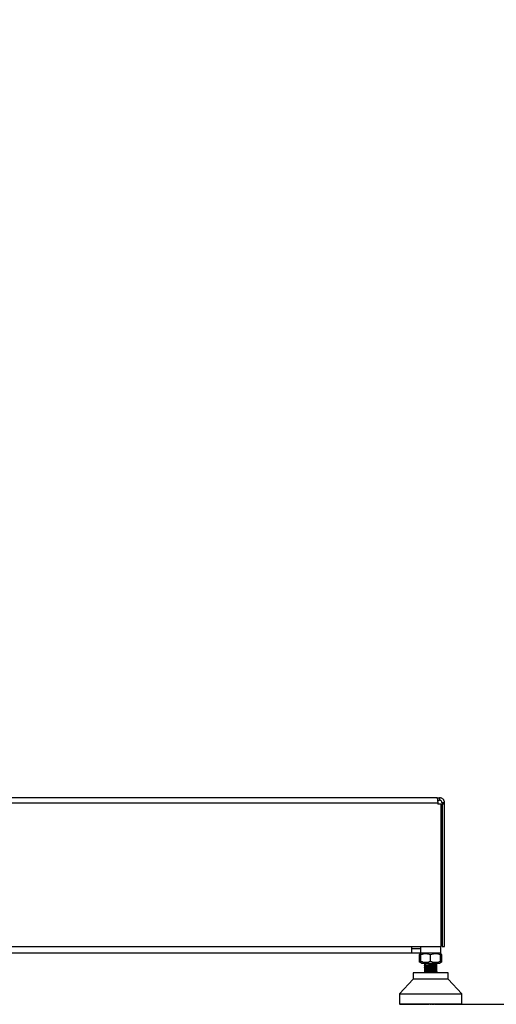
# Model space of a CAD drawing. Header units: millimetres. Extents: x 1903 to 18395, y 655 to 15963.
# Tile 2 of 54: x 3361 to 4130, y 1122 to 2710. Entities that reach past the tile are written whole.
import ezdxf

# ---------------------------------------------------------------- set-up
doc = ezdxf.new("R2010")
doc.units = ezdxf.units.MM
doc.layers.add('COMPONENT_GEOMETRY', color=7, linetype='Continuous')
doc.styles.add('SLDTEXTSTYLE1', font='TXT', dxfattribs={"width": 0.75})
doc.dimstyles.new('SLDDIMSTYLE0', dxfattribs={"dimtxt": 100, "dimasz": 6.604, "dimexe": 0, "dimexo": 0.0625, "dimgap": 25, "dimtad": 0, "dimtih": 1, "dimtoh": 1, "dimdec": 0, "dimlfac": 0.5, "dimrnd": 1e-09, "dimzin": 12, "dimdsep": 46, "dimtxsty": 'SLDTEXTSTYLE1', "dimsah": 1, "dimcen": 0.09, "dimadec": 0, "dimazin": 3, "dimtfac": 1, "dimtdec": 0, "dimtofl": 0, "dimtmove": 0, "dimatfit": 3, "dimfxl": 1, "dimfrac": 2, "dimtolj": 1, "dimtzin": 12, "dimarcsym": 0})

# ---------------------------------------------------------------- blocks, each defined once
blk = doc.blocks.new('_D_1')
at = {"layer": 'COMPONENT_GEOMETRY', "color": 7, "ltscale": 2}
for p, q in [((10064.6, 5970.3), (10224.2, 5970.3)), ((10217.9, 5970.3), (10217.9, 3625.5)), ((10217.9, 1122), (10217.9, 3466.8)), ((4073.7, 1122), (10224.2, 1122))]:
    blk.add_line(p, q, dxfattribs=at)
for points in [[(10217.9, 5970.3), (10216.8, 5963.7), (10218.9, 5963.7)], [(10217.9, 1122), (10218.9, 1128.6), (10216.8, 1128.6)]]:
    blk.add_solid(points, dxfattribs=at)
at = {"layer": 'COMPONENT_GEOMETRY', "color": 7, "ltscale": 2, "insert": (10070.1, 3595.7), "char_height": 100, "attachment_point": 1, "style": 'SLDTEXTSTYLE1'}
blk.add_mtext('2424', dxfattribs=at)

msp = doc.modelspace()

# ---------------------------------------------------------------- linework, layer by layer
at = {"color": 7, "linetype": 'Continuous', "lineweight": 25, "ltscale": 2}
for p, q in [((2241.2, 1447.27), (4035.54, 1447.27)), ((4034.37, 1455.27), (2242.37, 1455.27)), ((4034.37, 1455.27), (4038.37, 1455.27)), ((4035.22, 1451.27), (4038.37, 1451.27)), ((4035.54, 1447.27), (4035.54, 1444.87)), ((4038.37, 1455.27), (4038.37, 1451.27)), ((4046.37, 1447.27), (4042.37, 1447.27)), ((4042.37, 1444.87), (4042.37, 1447.27)), ((4046.37, 1444.87), (4046.37, 1447.27)), ((4040.74, 1444.87), (4035.54, 1444.87)), ((4040.74, 1444.87), (4040.74, 1215.27)), ((4042.37, 1444.87), (4042.37, 1215.27)), ((4046.37, 1444.87), (4042.37, 1444.87)), ((4046.37, 1215.27), (4046.37, 1444.87)), ((2236, 1215.27), (4040.74, 1215.27)), ((3993.87, 1204.27), (3993.87, 1215.27)), ((4005.37, 1211.27), (3993.87, 1211.27)), ((4007.41, 1215.27), (4007.41, 1204.27)), ((4040.41, 1204.27), (4040.41, 1215.27)), ((4042.37, 1215.27), (4046.37, 1215.27)), ((3993.87, 1204.27), (2282.87, 1204.27)), ((4005.37, 1204.27), (3993.87, 1204.27)), ((4007.41, 1204.44), (4005.37, 1204.27)), ((4008.02, 1203.45), (4005.57, 1201.53)), ((4005.58, 1201.54), (4005.58, 1191.13)), ((4040.41, 1204.27), (4007.41, 1204.27)), ((4009.07, 1204.27), (4008.02, 1203.45)), ((4008.04, 1191.13), (4008.04, 1201.54)), ((4023.91, 1191.13), (4023.91, 1201.54)), ((4039.8, 1203.45), (4038.75, 1204.27)), ((4039.79, 1191.13), (4039.79, 1201.54)), ((4042.25, 1201.53), (4039.8, 1203.45)), ((4042.24, 1191.13), (4042.24, 1201.54)), ((4005.57, 1191.14), (4008.04, 1189.21)), ((4008.04, 1189.21), (4009.07, 1188.4)), ((4009.07, 1188.4), (4023.91, 1188.4)), ((4013.78, 1178.45), (4013.9, 1178.41)), ((4013.78, 1175.84), (4013.89, 1175.81)), ((4013.8, 1179.07), (4013.97, 1179.03)), ((4013.91, 1188.4), (4013.91, 1187.13)), ((4013.91, 1187.13), (4013.91, 1187)), ((4014.53, 1187.13), (4013.91, 1187.13)), ((4013.91, 1186.98), (4013.91, 1186.83)), ((4013.91, 1186.83), (4013.91, 1184.38)), ((4013.91, 1186.33), (4013.91, 1186.18)), ((4013.91, 1184.38), (4013.91, 1184.33)), ((4013.91, 1184.23), (4013.91, 1181.77)), ((4013.91, 1181.78), (4013.91, 1181.73)), ((4013.91, 1181.63), (4013.91, 1179.18)), ((4013.91, 1179.17), (4013.91, 1179.12)), ((4013.91, 1179.02), (4013.91, 1176.59)), ((4013.91, 1176.57), (4013.91, 1176.52)), ((4013.91, 1176.41), (4013.91, 1173.97)), ((4033.91, 1187.13), (4016.45, 1187.13)), ((4023.91, 1188.4), (4038.75, 1188.4)), ((4033.91, 1187.13), (4033.91, 1188.4)), ((4033.91, 1185.68), (4033.91, 1187.13)), ((4033.91, 1183.08), (4033.91, 1185.51)), ((4033.91, 1182.93), (4033.91, 1182.98)), ((4033.91, 1180.48), (4033.91, 1182.92)), ((4033.91, 1180.32), (4033.91, 1180.37)), ((4033.91, 1177.87), (4033.91, 1180.32)), ((4033.91, 1177.72), (4033.91, 1177.77)), ((4033.91, 1175.27), (4033.91, 1177.72)), ((4033.95, 1185.63), (4034.04, 1185.6)), ((4038.75, 1188.4), (4039.79, 1189.21)), ((4039.79, 1189.21), (4042.25, 1191.14)), ((3995.56, 1162.3), (3973.49, 1138.68)), ((3995.56, 1172.52), (3995.56, 1162.3)), ((4052.26, 1172.52), (3995.56, 1172.52)), ((4052.26, 1162.3), (3995.56, 1162.3)), ((4013.91, 1173.97), (4013.91, 1173.92)), ((4013.91, 1173.81), (4013.91, 1172.52)), ((4033.97, 1172.56), (4033.86, 1172.52)), ((4033.91, 1175.12), (4033.91, 1175.17)), ((4033.91, 1172.66), (4033.91, 1175.12)), ((4033.95, 1172.62), (4034.04, 1172.58)), ((4052.26, 1162.3), (4052.26, 1172.52)), ((4074.33, 1138.68), (4052.26, 1162.3)), ((3973.49, 1138.68), (3973.49, 1122.61)), ((3973.49, 1138.68), (4074.33, 1138.68)), ((4074.33, 1122.61), (4074.33, 1138.68)), ((3973.49, 1122.61), (4074.33, 1122.61)), ((3974.17, 1122.61), (3974.17, 1122.3)), ((3974.17, 1122.3), (3974.49, 1121.98)), ((3974.26, 1122.3), (3974.26, 1122.61)), ((3974.61, 1121.98), (3974.26, 1122.3)), ((3974.26, 1122.3), (3974.5, 1122.3)), ((3974.49, 1121.98), (3974.61, 1121.98)), ((3974.5, 1122.61), (3974.5, 1122.3)), ((3974.5, 1122.3), (3974.79, 1121.98)), ((3974.61, 1121.98), (3974.79, 1121.98)), ((3974.78, 1122.3), (3974.78, 1122.61)), ((3974.78, 1122.3), (3975.25, 1122.3)), ((3975.15, 1121.98), (3974.78, 1122.3)), ((3974.79, 1121.98), (3975.15, 1121.98)), ((3975.15, 1121.98), (3975.5, 1121.98)), ((3975.25, 1122.61), (3975.25, 1122.3)), ((3975.25, 1122.3), (3975.5, 1121.98)), ((3975.5, 1121.98), (3976.11, 1121.98)), ((3975.72, 1122.3), (3975.72, 1122.61)), ((3975.72, 1122.3), (3976.42, 1122.3)), ((3976.11, 1121.98), (3975.72, 1122.3)), ((3976.11, 1121.98), (3976.63, 1121.98)), ((3976.42, 1122.61), (3976.42, 1122.3)), ((3976.42, 1122.3), (3976.63, 1121.98)), ((3976.63, 1121.98), (3977.48, 1121.98)), ((3977.07, 1122.3), (3977.07, 1122.61)), ((3977.07, 1122.3), (3977.99, 1122.3)), ((3977.48, 1121.98), (3977.07, 1122.3)), ((3977.48, 1121.98), (3978.17, 1121.98)), ((3977.99, 1122.61), (3977.99, 1122.3)), ((3977.99, 1122.3), (3978.17, 1121.98)), ((3978.17, 1121.98), (3979.24, 1121.98)), ((3978.82, 1122.3), (3978.82, 1122.61)), ((3978.82, 1122.3), (3979.95, 1122.3)), ((3979.24, 1121.98), (3978.82, 1122.3)), ((3979.24, 1121.98), (3980.09, 1121.98)), ((3979.95, 1122.61), (3979.95, 1122.3)), ((3979.95, 1122.3), (3980.09, 1121.98)), ((3980.09, 1121.98), (3981.39, 1121.98)), ((3980.95, 1122.3), (3980.95, 1122.61)), ((3981.39, 1121.98), (3980.95, 1122.3)), ((3980.95, 1122.3), (3982.29, 1122.3)), ((3981.39, 1121.98), (3982.39, 1121.98)), ((3982.29, 1122.61), (3982.29, 1122.3)), ((3982.29, 1122.3), (3982.39, 1121.98)), ((3982.39, 1121.98), (3983.9, 1121.98)), ((3983.45, 1122.3), (3983.45, 1122.61)), ((3983.9, 1121.98), (3983.45, 1122.3)), ((3983.45, 1122.3), (3984.98, 1122.3)), ((3983.9, 1121.98), (3985.04, 1121.98)), ((3984.98, 1122.61), (3984.98, 1122.3)), ((3984.98, 1122.3), (3985.04, 1121.98)), ((3985.04, 1121.98), (3986.74, 1121.98)), ((3986.3, 1122.3), (3986.3, 1122.61)), ((3986.3, 1122.3), (3988.01, 1122.3)), ((3986.74, 1121.98), (3986.3, 1122.3)), ((3986.74, 1121.98), (3988.03, 1121.98)), ((3988.01, 1122.61), (3988.01, 1122.3)), ((3988.01, 1122.3), (3988.03, 1121.98)), ((3988.03, 1121.98), (3989.91, 1121.98)), ((3989.46, 1122.3), (3989.46, 1122.61)), ((3989.46, 1122.3), (3991.34, 1122.3)), ((3989.91, 1121.98), (3989.46, 1122.3)), ((3989.91, 1121.98), (3991.32, 1121.98)), ((3991.34, 1122.3), (3991.32, 1121.98)), ((3991.32, 1121.98), (3993.37, 1121.98)), ((3991.34, 1122.61), (3991.34, 1122.3)), ((3992.92, 1122.3), (3992.92, 1122.61)), ((3992.92, 1122.3), (3994.95, 1122.3)), ((3993.37, 1121.98), (3992.92, 1122.3)), ((3993.37, 1121.98), (3994.89, 1121.98)), ((3994.95, 1122.3), (3994.89, 1121.98)), ((3994.89, 1121.98), (3997.08, 1121.98)), ((3994.95, 1122.61), (3994.95, 1122.3)), ((3996.65, 1122.3), (3996.65, 1122.61)), ((3996.65, 1122.3), (3998.8, 1122.3)), ((3997.08, 1121.98), (3996.65, 1122.3)), ((3997.08, 1121.98), (3998.7, 1121.98)), ((3998.8, 1122.3), (3998.7, 1121.98)), ((3998.7, 1121.98), (4001.03, 1121.98)), ((3998.8, 1122.61), (3998.8, 1122.3)), ((4000.6, 1122.3), (4000.6, 1122.61)), ((4000.6, 1122.3), (4002.88, 1122.3)), ((4001.03, 1121.98), (4000.6, 1122.3)), ((4001.03, 1121.98), (4002.73, 1121.98)), ((4002.88, 1122.3), (4002.73, 1121.98)), ((4002.73, 1121.98), (4005.17, 1121.98)), ((4002.88, 1122.61), (4002.88, 1122.3)), ((4004.76, 1122.3), (4004.76, 1122.61)), ((4004.76, 1122.3), (4007.13, 1122.3)), ((4005.17, 1121.98), (4004.76, 1122.3)), ((4005.17, 1121.98), (4006.94, 1121.98)), ((4007.13, 1122.3), (4006.94, 1121.98)), ((4006.94, 1121.98), (4009.01, 1121.98)), ((4007.13, 1122.61), (4007.13, 1122.3)), ((4009.01, 1121.98), (4009.25, 1122.04)), ((4009.08, 1122.3), (4009.08, 1122.61)), ((4009.47, 1121.98), (4009.08, 1122.3)), ((4009.08, 1122.3), (4011.52, 1122.3)), ((4009.47, 1121.98), (4011.3, 1121.98)), ((4011.52, 1122.3), (4011.3, 1121.98)), ((4011.3, 1121.98), (4012.86, 1121.98)), ((4011.52, 1122.61), (4011.52, 1122.3)), ((4011.52, 1122.3), (4013.26, 1122.3)), ((4012.86, 1121.98), (4013.26, 1122.3)), ((4013.26, 1122.3), (4013.26, 1122.61)), ((4013.52, 1122.3), (4013.52, 1122.61)), ((4013.89, 1121.98), (4013.52, 1122.3)), ((4013.52, 1122.3), (4016.02, 1122.3)), ((4013.89, 1121.98), (4015.76, 1121.98)), ((4016.02, 1122.3), (4015.76, 1121.98)), ((4015.76, 1121.98), (4016.81, 1121.98)), ((4016.02, 1122.61), (4016.02, 1122.3)), ((4016.02, 1122.3), (4017.19, 1122.3)), ((4016.81, 1121.98), (4017.19, 1122.3)), ((4017.19, 1122.3), (4017.19, 1122.61)), ((4018.06, 1122.3), (4018.06, 1122.61)), ((4018.4, 1121.98), (4018.06, 1122.3)), ((4018.06, 1122.3), (4020.59, 1122.3)), ((4018.4, 1121.98), (4020.3, 1121.98)), ((4020.59, 1122.3), (4020.3, 1121.98)), ((4020.3, 1121.98), (4020.83, 1121.98)), ((4020.59, 1122.61), (4020.59, 1122.3)), ((4020.59, 1122.3), (4021.17, 1122.3)), ((4020.83, 1121.98), (4021.17, 1122.3)), ((4021.17, 1122.3), (4021.17, 1122.61)), ((4022.64, 1122.3), (4022.64, 1122.61)), ((4022.96, 1121.98), (4022.64, 1122.3)), ((4022.64, 1122.3), (4025.18, 1122.3)), ((4022.96, 1121.98), (4024.86, 1121.98)), ((4025.18, 1122.3), (4024.86, 1121.98)), ((4025.18, 1122.61), (4025.18, 1122.3)), ((4026.65, 1122.3), (4026.65, 1122.61)), ((4026.99, 1121.98), (4026.65, 1122.3)), ((4026.65, 1122.3), (4027.23, 1122.3)), ((4026.99, 1121.98), (4027.52, 1121.98)), ((4027.23, 1122.3), (4027.23, 1122.61)), ((4027.52, 1121.98), (4027.23, 1122.3)), ((4027.23, 1122.3), (4029.76, 1122.3)), ((4027.52, 1121.98), (4029.42, 1121.98)), ((4029.76, 1122.3), (4029.42, 1121.98)), ((4029.76, 1122.61), (4029.76, 1122.3)), ((4030.63, 1122.3), (4030.63, 1122.61)), ((4030.63, 1122.3), (4031.8, 1122.3)), ((4031.01, 1121.98), (4030.63, 1122.3)), ((4031.01, 1121.98), (4032.06, 1121.98)), ((4031.8, 1122.3), (4031.8, 1122.61)), ((4031.8, 1122.3), (4034.3, 1122.3)), ((4032.06, 1121.98), (4031.8, 1122.3)), ((4032.06, 1121.98), (4033.93, 1121.98)), ((4034.3, 1122.3), (4033.93, 1121.98)), ((4034.3, 1122.61), (4034.3, 1122.3)), ((4034.56, 1122.3), (4034.56, 1122.61)), ((4034.96, 1121.98), (4034.56, 1122.3)), ((4034.56, 1122.3), (4036.3, 1122.3)), ((4034.96, 1121.98), (4036.52, 1121.98)), ((4036.3, 1122.3), (4036.3, 1122.61)), ((4036.52, 1121.98), (4036.3, 1122.3)), ((4036.3, 1122.3), (4038.74, 1122.3)), ((4036.52, 1121.98), (4038.35, 1121.98)), ((4038.74, 1122.3), (4038.35, 1121.98)), ((4038.81, 1121.98), (4038.57, 1122.04)), ((4038.74, 1122.61), (4038.74, 1122.3)), ((4038.81, 1121.98), (4040.88, 1121.98)), ((4040.69, 1122.3), (4040.69, 1122.61)), ((4040.69, 1122.3), (4043.06, 1122.3)), ((4040.88, 1121.98), (4040.69, 1122.3)), ((4040.88, 1121.98), (4042.65, 1121.98)), ((4043.06, 1122.3), (4042.65, 1121.98)), ((4042.65, 1121.98), (4045.09, 1121.98)), ((4043.06, 1122.61), (4043.06, 1122.3)), ((4044.94, 1122.3), (4044.94, 1122.61)), ((4045.09, 1121.98), (4044.94, 1122.3)), ((4044.94, 1122.3), (4047.22, 1122.3)), ((4045.09, 1121.98), (4046.79, 1121.98)), ((4047.22, 1122.3), (4046.79, 1121.98)), ((4046.79, 1121.98), (4049.12, 1121.98)), ((4047.22, 1122.61), (4047.22, 1122.3)), ((4049.02, 1122.3), (4049.02, 1122.61)), ((4049.02, 1122.3), (4051.17, 1122.3)), ((4049.12, 1121.98), (4049.02, 1122.3)), ((4049.12, 1121.98), (4050.74, 1121.98)), ((4051.17, 1122.3), (4050.74, 1121.98)), ((4050.74, 1121.98), (4052.93, 1121.98)), ((4051.17, 1122.61), (4051.17, 1122.3)), ((4052.87, 1122.3), (4052.87, 1122.61)), ((4052.87, 1122.3), (4054.9, 1122.3)), ((4052.93, 1121.98), (4052.87, 1122.3)), ((4052.93, 1121.98), (4054.45, 1121.98)), ((4054.9, 1122.3), (4054.45, 1121.98)), ((4054.45, 1121.98), (4056.5, 1121.98)), ((4054.9, 1122.61), (4054.9, 1122.3)), ((4056.48, 1122.3), (4056.48, 1122.61)), ((4056.5, 1121.98), (4056.48, 1122.3)), ((4056.48, 1122.3), (4058.36, 1122.3)), ((4056.5, 1121.98), (4057.91, 1121.98)), ((4058.36, 1122.3), (4057.91, 1121.98)), ((4057.91, 1121.98), (4059.79, 1121.98)), ((4058.36, 1122.61), (4058.36, 1122.3)), ((4059.79, 1121.98), (4059.81, 1122.3)), ((4059.79, 1121.98), (4061.08, 1121.98)), ((4059.81, 1122.3), (4059.81, 1122.61)), ((4059.81, 1122.3), (4061.52, 1122.3)), ((4061.52, 1122.3), (4061.08, 1121.98)), ((4061.08, 1121.98), (4062.78, 1121.98)), ((4061.52, 1122.61), (4061.52, 1122.3)), ((4062.78, 1121.98), (4062.84, 1122.3)), ((4062.78, 1121.98), (4063.92, 1121.98)), ((4062.84, 1122.3), (4062.84, 1122.61)), ((4062.84, 1122.3), (4064.37, 1122.3)), ((4064.37, 1122.3), (4063.92, 1121.98)), ((4063.92, 1121.98), (4065.43, 1121.98)), ((4064.37, 1122.61), (4064.37, 1122.3)), ((4065.43, 1121.98), (4065.53, 1122.3)), ((4065.43, 1121.98), (4066.43, 1121.98)), ((4065.53, 1122.3), (4065.53, 1122.61)), ((4065.53, 1122.3), (4066.87, 1122.3)), ((4066.87, 1122.3), (4066.43, 1121.98)), ((4066.43, 1121.98), (4067.73, 1121.98)), ((4066.87, 1122.61), (4066.87, 1122.3)), ((4067.73, 1121.98), (4067.87, 1122.3)), ((4067.73, 1121.98), (4068.58, 1121.98)), ((4067.87, 1122.3), (4067.87, 1122.61)), ((4067.87, 1122.3), (4069, 1122.3)), ((4069, 1122.3), (4068.58, 1121.98)), ((4068.58, 1121.98), (4069.65, 1121.98)), ((4069, 1122.61), (4069, 1122.3)), ((4069.65, 1121.98), (4069.83, 1122.3)), ((4069.65, 1121.98), (4070.34, 1121.98)), ((4069.83, 1122.3), (4069.83, 1122.61)), ((4069.83, 1122.3), (4070.75, 1122.3)), ((4070.75, 1122.3), (4070.34, 1121.98)), ((4070.34, 1121.98), (4071.19, 1121.98)), ((4070.75, 1122.61), (4070.75, 1122.3)), ((4071.19, 1121.98), (4071.4, 1122.3)), ((4071.19, 1121.98), (4071.71, 1121.98)), ((4071.4, 1122.3), (4071.4, 1122.61)), ((4071.4, 1122.3), (4072.1, 1122.3)), ((4072.1, 1122.3), (4071.71, 1121.98)), ((4071.71, 1121.98), (4072.32, 1121.98)), ((4072.1, 1122.61), (4072.1, 1122.3)), ((4072.32, 1121.98), (4072.57, 1122.3)), ((4072.32, 1121.98), (4072.67, 1121.98)), ((4072.57, 1122.3), (4072.57, 1122.61)), ((4072.57, 1122.3), (4073.04, 1122.3)), ((4073.04, 1122.3), (4072.67, 1121.98)), ((4072.67, 1121.98), (4073.03, 1121.98)), ((4073.03, 1121.98), (4073.32, 1122.3)), ((4073.03, 1121.98), (4073.21, 1121.98)), ((4073.04, 1122.61), (4073.04, 1122.3)), ((4073.56, 1122.3), (4073.21, 1121.98)), ((4073.21, 1121.98), (4073.33, 1121.98)), ((4073.32, 1122.3), (4073.32, 1122.61)), ((4073.32, 1122.3), (4073.56, 1122.3)), ((4073.33, 1121.98), (4073.65, 1122.3)), ((4073.56, 1122.61), (4073.56, 1122.3)), ((4073.65, 1122.3), (4073.65, 1122.61))]:
    msp.add_line(p, q, dxfattribs=at)
at = {"color": 8, "linetype": 'Continuous', "lineweight": 25, "ltscale": 2}
for p, q in [((3974.17, 1122.3), (3974.26, 1122.3)), ((3974.5, 1122.3), (3974.78, 1122.3)), ((3975.25, 1122.3), (3975.72, 1122.3)), ((3976.42, 1122.3), (3977.07, 1122.3)), ((3977.99, 1122.3), (3978.82, 1122.3)), ((3979.95, 1122.3), (3980.95, 1122.3)), ((3982.29, 1122.3), (3983.45, 1122.3)), ((3984.98, 1122.3), (3986.3, 1122.3)), ((3988.01, 1122.3), (3989.46, 1122.3)), ((3991.34, 1122.3), (3992.92, 1122.3)), ((3994.95, 1122.3), (3996.65, 1122.3)), ((3998.8, 1122.3), (4000.6, 1122.3)), ((4002.88, 1122.3), (4004.76, 1122.3)), ((4007.13, 1122.3), (4009.08, 1122.3)), ((4038.74, 1122.3), (4040.69, 1122.3)), ((4043.06, 1122.3), (4044.94, 1122.3)), ((4047.22, 1122.3), (4049.02, 1122.3)), ((4051.17, 1122.3), (4052.87, 1122.3)), ((4054.9, 1122.3), (4056.48, 1122.3)), ((4058.36, 1122.3), (4059.81, 1122.3)), ((4061.52, 1122.3), (4062.84, 1122.3)), ((4064.37, 1122.3), (4065.53, 1122.3)), ((4066.87, 1122.3), (4067.87, 1122.3)), ((4069, 1122.3), (4069.83, 1122.3)), ((4070.75, 1122.3), (4071.4, 1122.3)), ((4072.1, 1122.3), (4072.57, 1122.3)), ((4073.04, 1122.3), (4073.32, 1122.3)), ((4073.56, 1122.3), (4073.65, 1122.3))]:
    msp.add_line(p, q, dxfattribs=at)
at = {"color": 7, "linetype": 'Continuous', "lineweight": 25, "ltscale": 2, "flags": 128}
msp.add_lwpolyline([(4007.41, 1211.63), (4006.54, 1211.39), (4005.37, 1211.27)], dxfattribs=at)
at = {"color": 7, "linetype": 'Continuous', "lineweight": 25, "ltscale": 2}
for points, knots in [([(4034.37, 1455.27), (4034.41, 1455.16), (4034.48, 1455), (4034.74, 1453.99), (4034.95, 1452.97), (4035.17, 1451.71), (4035.43, 1449.85), (4035.5, 1448.29), (4035.54, 1447.27)], [0, 0, 0, 0, 0.24116507, 0.36951634, 0.5, 0.63048366, 0.75883493, 1, 1, 1, 1]), ([(4046.37, 1447.27), (4046.26, 1448.29), (4046.09, 1449.85), (4045.09, 1451.71), (4044.07, 1452.97), (4042.8, 1453.99), (4040.95, 1455), (4039.39, 1455.16), (4038.37, 1455.27)], [0, 0, 0, 0, 0.2411651, 0.3695163, 0.5, 0.6304837, 0.7588349, 1, 1, 1, 1]), ([(4042.37, 1447.27), (4042.35, 1447.52), (4042.33, 1448.04), (4042.02, 1449.05), (4041.28, 1450.18), (4040.14, 1450.93), (4039.13, 1451.23), (4038.62, 1451.26), (4038.37, 1451.27)], [0, 0, 0, 0, 0.1166597, 0.2403658, 0.5, 0.7596342, 0.8833403, 1, 1, 1, 1]), ([(4008.04, 1203.02), (4008.02, 1203.02), (4007.17, 1202.84), (4006.37, 1202.19), (4005.58, 1201.54)], [0, 0, 0, 0, 0.0152389, 1, 1, 1, 1]), ([(4008.04, 1201.54), (4008.04, 1202.07), (4008.04, 1203.06), (4008.04, 1203.62), (4008.04, 1203.46), (4008.04, 1203.46)], [0, 0, 0, 0, 0.5369867, 0.9999476, 1, 1, 1, 1]), ([(4023.91, 1201.54), (4022.53, 1202.1), (4019.96, 1203.14), (4015.97, 1203.61), (4011.99, 1203.14), (4009.42, 1202.1), (4008.04, 1201.54)], [0, 0, 0, 0, 0.2685075, 0.5, 0.7314926, 1, 1, 1, 1]), ([(4039.79, 1201.54), (4038.4, 1202.1), (4035.83, 1203.14), (4031.85, 1203.61), (4027.86, 1203.14), (4025.29, 1202.1), (4023.91, 1201.54)], [0, 0, 0, 0, 0.2685075, 0.5, 0.7314926, 1, 1, 1, 1]), ([(4039.79, 1203.46), (4039.79, 1203.38), (4039.79, 1203.18), (4039.79, 1202.12), (4039.79, 1201.54)], [0, 0, 0, 0, 0.462957, 1, 1, 1, 1]), ([(4042.24, 1201.54), (4041.45, 1202.19), (4040.65, 1202.84), (4039.8, 1203.02), (4039.79, 1203.02)], [0, 0, 0, 0, 0.98476113, 1, 1, 1, 1]), ([(4008.04, 1189.66), (4008.02, 1189.66), (4007.17, 1189.83), (4006.37, 1190.49), (4005.58, 1191.13)], [0, 0, 0, 0, 0.0152389, 1, 1, 1, 1]), ([(4008.04, 1191.13), (4008.04, 1190.56), (4008.04, 1189.49), (4008.04, 1189.3), (4008.04, 1189.21)], [0, 0, 0, 0, 0.5370149, 1, 1, 1, 1]), ([(4023.91, 1191.13), (4022.53, 1190.57), (4019.96, 1189.53), (4015.97, 1189.06), (4011.99, 1189.53), (4009.42, 1190.57), (4008.04, 1191.13)], [0, 0, 0, 0, 0.2685074, 0.5, 0.7314926, 1, 1, 1, 1]), ([(4033.97, 1185.58), (4033.9, 1185.55), (4033.73, 1185.48), (4032.63, 1185.38), (4030.86, 1185.26), (4028.43, 1185.14), (4025.55, 1185.02), (4022.48, 1184.9), (4019.55, 1184.77), (4016.99, 1184.65), (4015.05, 1184.52), (4013.95, 1184.4), (4013.6, 1184.31), (4013.87, 1184.26), (4013.91, 1184.26)], [0, 0, 0, 0, 0.0661642, 0.1504251, 0.2373804, 0.3270494, 0.420969, 0.51476, 0.6086927, 0.7024904, 0.7964, 0.8902434, 0.9841031, 1, 1, 1, 1]), ([(4033.91, 1183.05), (4033.95, 1183.05), (4034.23, 1183), (4033.9, 1182.91), (4032.87, 1182.79), (4030.97, 1182.66), (4028.45, 1182.54), (4025.53, 1182.42), (4022.46, 1182.29), (4019.52, 1182.17), (4016.98, 1182.04), (4015.03, 1181.92), (4013.95, 1181.8), (4013.6, 1181.71), (4013.88, 1181.66), (4013.93, 1181.65)], [0, 0, 0, 0, 0.0123365, 0.1004732, 0.1887407, 0.2768775, 0.365128, 0.4533037, 0.5415098, 0.6297372, 0.7178927, 0.8061545, 0.8942858, 0.9825501, 1, 1, 1, 1]), ([(4033.91, 1177.85), (4033.95, 1177.84), (4034.23, 1177.79), (4033.89, 1177.7), (4032.86, 1177.58), (4030.93, 1177.46), (4028.41, 1177.33), (4025.48, 1177.21), (4022.41, 1177.08), (4019.48, 1176.96), (4016.94, 1176.84), (4015.01, 1176.71), (4013.94, 1176.59), (4013.59, 1176.49), (4013.91, 1176.44), (4013.97, 1176.43)], [0, 0, 0, 0, 0.0128411, 0.1006573, 0.1883472, 0.2761418, 0.3638745, 0.4516223, 0.5394054, 0.6271047, 0.714918, 0.802599, 0.8904099, 0.9781149, 1, 1, 1, 1]), ([(4013.88, 1183.68), (4013.83, 1183.67), (4013.73, 1183.66), (4013.83, 1183.64), (4013.88, 1183.63)], [0, 0, 0, 0, 0.456509, 1, 1, 1, 1]), ([(4013.87, 1181.08), (4013.83, 1181.07), (4013.72, 1181.05), (4013.83, 1181.03), (4013.88, 1181.02)], [0, 0, 0, 0, 0.4579511, 1, 1, 1, 1]), ([(4013.92, 1179.02), (4013.92, 1179.02), (4013.85, 1179.05), (4014.2, 1179.14), (4015.46, 1179.27), (4018.34, 1179.44), (4022.01, 1179.59), (4026.02, 1179.76), (4029.77, 1179.92), (4031.45, 1180.03), (4032.28, 1180.08)], [0, 0, 0, 0, 0.0041434, 0.0830668, 0.2388377, 0.3872205, 0.5404149, 0.6936036, 0.8487714, 1, 1, 1, 1]), ([(4013.91, 1186.83), (4013.91, 1186.83), (4013.9, 1186.84), (4013.95, 1186.87), (4014.1, 1186.92), (4014.39, 1186.96), (4014.81, 1187.01), (4015.27, 1187.05), (4015.81, 1187.09), (4016.29, 1187.12), (4016.45, 1187.13)], [0, 0, 0, 0, 0.0146784, 0.1326369, 0.2464367, 0.4779017, 0.5958436, 0.6955522, 0.8975441, 1, 1, 1, 1]), ([(4013.92, 1181.61), (4013.91, 1181.61), (4013.91, 1181.62), (4013.91, 1181.62), (4013.91, 1181.63), (4013.91, 1181.63), (4013.91, 1181.63), (4013.91, 1181.63), (4013.92, 1181.65), (4014.01, 1181.69), (4014.2, 1181.73), (4014.38, 1181.75), (4014.41, 1181.75), (4014.41, 1181.75), (4014.42, 1181.75), (4014.42, 1181.75), (4014.42, 1181.75), (4014.42, 1181.75), (4014.43, 1181.76), (4014.46, 1181.76), (4014.73, 1181.79), (4015.38, 1181.86), (4016.7, 1181.95), (4018.77, 1182.05), (4021.93, 1182.2), (4025.96, 1182.35), (4029.75, 1182.53), (4031.44, 1182.63), (4032.28, 1182.69)], [0, 0, 0, 0, 0.0094842, 0.01422647, 0.01481926, 0.01483778, 0.01525504, 0.01718246, 0.03106742, 0.06847518, 0.12744943, 0.13634759, 0.13748362, 0.13805362, 0.13833911, 0.13848198, 0.13849984, 0.13850878, 0.13851324, 0.14106996, 0.14919055, 0.2337742, 0.31115513, 0.3931279, 0.54482338, 0.69652868, 0.8498023, 1, 1, 1, 1]), ([(4033.87, 1180.46), (4033.92, 1180.45), (4034.23, 1180.4), (4033.89, 1180.31), (4032.87, 1180.18), (4030.94, 1180.06), (4028.43, 1179.94), (4025.5, 1179.81), (4022.44, 1179.69), (4019.5, 1179.56), (4016.96, 1179.44), (4015.05, 1179.32), (4013.99, 1179.21), (4013.93, 1179.15), (4013.91, 1179.12)], [0, 0, 0, 0, 0.0183493, 0.1114835, 0.2046251, 0.2977047, 0.3908865, 0.4839349, 0.5771246, 0.670186, 0.7633481, 0.8564584, 0.9495687, 1, 1, 1, 1]), ([(4032.28, 1177.63), (4031.49, 1177.58), (4030.26, 1177.5), (4027.9, 1177.39), (4025.35, 1177.27), (4021.97, 1177.15), (4018.3, 1176.98), (4015.91, 1176.85), (4014.86, 1176.75), (4014.39, 1176.7), (4014.08, 1176.65), (4013.94, 1176.61), (4013.92, 1176.58), (4013.91, 1176.58), (4013.92, 1176.57), (4013.92, 1176.57)], [0, 0, 0, 0, 0.145911, 0.2264209, 0.3113898, 0.4595171, 0.6124616, 0.7654935, 0.8420905, 0.8687513, 0.9192144, 0.9752942, 0.9913294, 0.9963406, 1, 1, 1, 1]), ([(4013.92, 1176.4), (4013.91, 1176.4), (4013.91, 1176.41), (4013.91, 1176.41), (4013.91, 1176.41), (4013.91, 1176.42), (4013.91, 1176.42), (4013.92, 1176.45), (4014.16, 1176.54), (4015.19, 1176.64), (4016.68, 1176.73), (4017.61, 1176.79), (4018.26, 1176.82), (4019.43, 1176.88), (4021.29, 1176.96), (4023.68, 1177.06), (4026.41, 1177.17), (4028.93, 1177.28), (4031.05, 1177.4), (4031.88, 1177.45), (4032.28, 1177.48)], [0, 0, 0, 0, 0.0094692, 0.0142039, 0.0147957, 0.0148327, 0.0158284, 0.0261239, 0.0958615, 0.2450175, 0.3195075, 0.3633525, 0.3882814, 0.4120998, 0.5249617, 0.6166478, 0.6883838, 0.8405699, 0.9214589, 1, 1, 1, 1]), ([(4015.2, 1187.13), (4015.14, 1187.12), (4014.96, 1187.11), (4014.44, 1187.06), (4013.87, 1187), (4013.94, 1186.96), (4013.95, 1186.94)], [0, 0, 0, 0, 0.0798479, 0.2387068, 0.7918391, 1, 1, 1, 1]), ([(4014.53, 1187.13), (4014.39, 1187.11), (4014.11, 1187.07), (4013.92, 1187.03), (4013.94, 1187), (4013.94, 1186.98)], [0, 0, 0, 0, 0.3880797, 0.7837556, 1, 1, 1, 1]), ([(4032.28, 1180.24), (4031.44, 1180.18), (4029.76, 1180.07), (4026, 1179.91), (4022.01, 1179.75), (4018.3, 1179.58), (4015.43, 1179.42), (4014.38, 1179.31), (4014.01, 1179.23), (4014.05, 1179.22), (4014.08, 1179.2)], [0, 0, 0, 0, 0.1573884, 0.3147761, 0.4721632, 0.6295498, 0.7867928, 0.9440567, 0.9535419, 1, 1, 1, 1]), ([(4014.09, 1184.23), (4014.06, 1184.26), (4013.98, 1184.34), (4015.48, 1184.48), (4018.23, 1184.63), (4021.35, 1184.78), (4023.96, 1184.88), (4025.93, 1184.96), (4027.91, 1185.05), (4030.25, 1185.15), (4031.54, 1185.24), (4032.28, 1185.29)], [0, 0, 0, 0, 0.0804729, 0.2333826, 0.3863318, 0.5306275, 0.6193911, 0.6931165, 0.7621036, 0.862024, 1, 1, 1, 1]), ([(4032.28, 1182.84), (4032.2, 1182.83), (4031.47, 1182.78), (4029.56, 1182.67), (4027.17, 1182.56), (4024.61, 1182.46), (4021.95, 1182.34), (4018.91, 1182.22), (4017.2, 1182.12), (4016.3, 1182.07), (4015.11, 1181.99), (4014.04, 1181.9), (4014.09, 1181.83), (4014.11, 1181.81)], [0, 0, 0, 0, 0.0186218, 0.1579777, 0.3155548, 0.3245499, 0.4732756, 0.6308799, 0.7102964, 0.7375937, 0.7894455, 0.9472598, 1, 1, 1, 1]), ([(4032.28, 1185.44), (4031.75, 1185.4), (4031.05, 1185.36), (4030.04, 1185.3), (4028.63, 1185.23), (4026.02, 1185.12), (4022.88, 1184.99), (4020.35, 1184.88), (4017.97, 1184.78), (4016.33, 1184.68), (4014.88, 1184.57), (4014.49, 1184.52), (4014.12, 1184.47)], [0, 0, 0, 0, 0.1116729, 0.1464277, 0.167035, 0.3334087, 0.4999305, 0.5578956, 0.6671647, 0.833528, 0.8435085, 1, 1, 1, 1]), ([(4015.2, 1187.13), (4015.07, 1187.13), (4014.81, 1187.13), (4014.63, 1187.13), (4014.53, 1187.13)], [0, 0, 0, 0, 0.50169478, 1, 1, 1, 1]), ([(4016.45, 1187.13), (4016.23, 1187.13), (4015.77, 1187.13), (4015.39, 1187.13), (4015.2, 1187.13)], [0, 0, 0, 0, 0.49809156, 1, 1, 1, 1]), ([(4039.79, 1191.13), (4038.4, 1190.57), (4035.83, 1189.53), (4031.85, 1189.06), (4027.86, 1189.53), (4025.29, 1190.57), (4023.91, 1191.13)], [0, 0, 0, 0, 0.2685074, 0.5, 0.7314926, 1, 1, 1, 1]), ([(4033.78, 1185.68), (4033.8, 1185.66), (4033.86, 1185.58), (4032.92, 1185.5), (4032.28, 1185.44)], [0, 0, 0, 0, 0.3223292, 1, 1, 1, 1]), ([(4032.28, 1185.29), (4032.88, 1185.34), (4033.51, 1185.4), (4033.83, 1185.47), (4033.79, 1185.49), (4033.75, 1185.5)], [0, 0, 0, 0, 0.7681927, 0.8102393, 1, 1, 1, 1]), ([(4033.72, 1183.08), (4033.76, 1183.05), (4033.9, 1182.97), (4032.94, 1182.89), (4032.28, 1182.84)], [0, 0, 0, 0, 0.3208199, 1, 1, 1, 1]), ([(4032.28, 1182.69), (4032.95, 1182.74), (4033.82, 1182.81), (4033.74, 1182.88), (4033.72, 1182.89)], [0, 0, 0, 0, 0.7750163, 1, 1, 1, 1]), ([(4033.72, 1180.47), (4033.77, 1180.45), (4033.85, 1180.41), (4033.54, 1180.36), (4033.15, 1180.31), (4032.61, 1180.26), (4032.28, 1180.24)], [0, 0, 0, 0, 0.3203907, 0.4387922, 0.6612362, 1, 1, 1, 1]), ([(4032.28, 1180.08), (4032.32, 1180.08), (4032.63, 1180.11), (4033.23, 1180.16), (4033.76, 1180.23), (4033.81, 1180.28), (4033.83, 1180.29)], [0, 0, 0, 0, 0.0365691, 0.3503907, 0.782704, 1, 1, 1, 1]), ([(4033.72, 1177.87), (4033.76, 1177.85), (4033.9, 1177.76), (4032.94, 1177.68), (4032.28, 1177.63)], [0, 0, 0, 0, 0.3212297, 1, 1, 1, 1]), ([(4032.28, 1177.48), (4032.4, 1177.49), (4032.68, 1177.51), (4033.07, 1177.55), (4033.46, 1177.59), (4033.69, 1177.63), (4033.83, 1177.66), (4033.9, 1177.69), (4033.9, 1177.71), (4033.89, 1177.72)], [0, 0, 0, 0, 0.117588, 0.2699067, 0.4569408, 0.6786715, 0.7498986, 0.8868478, 1, 1, 1, 1]), ([(4042.24, 1191.13), (4041.45, 1190.49), (4040.65, 1189.83), (4039.8, 1189.66), (4039.79, 1189.66)], [0, 0, 0, 0, 0.9847611, 1, 1, 1, 1]), ([(4039.79, 1189.21), (4039.79, 1189.3), (4039.79, 1189.49), (4039.79, 1190.56), (4039.79, 1191.13)], [0, 0, 0, 0, 0.46298507, 1, 1, 1, 1]), ([(4033.89, 1175.25), (4033.93, 1175.24), (4034.22, 1175.19), (4033.9, 1175.1), (4032.83, 1174.97), (4030.91, 1174.85), (4028.39, 1174.73), (4025.46, 1174.6), (4022.39, 1174.48), (4019.46, 1174.35), (4016.92, 1174.23), (4015, 1174.11), (4013.93, 1173.98), (4013.6, 1173.89), (4013.88, 1173.84), (4013.92, 1173.84)], [0, 0, 0, 0, 0.0159294, 0.1040524, 0.1921036, 0.280261, 0.3682881, 0.4564479, 0.5444933, 0.6326229, 0.720717, 0.808796, 0.896937, 0.984973, 1, 1, 1, 1]), ([(4013.88, 1173.27), (4013.83, 1173.26), (4013.73, 1173.24), (4013.83, 1173.22), (4013.88, 1173.21)], [0, 0, 0, 0, 0.4976408, 1, 1, 1, 1]), ([(4013.92, 1173.81), (4013.92, 1173.81), (4013.85, 1173.84), (4014.08, 1173.89), (4014.61, 1173.98), (4015.91, 1174.09), (4018.3, 1174.23), (4022.02, 1174.39), (4025.95, 1174.55), (4029.2, 1174.69), (4031.06, 1174.79), (4031.93, 1174.85), (4032.19, 1174.87), (4032.28, 1174.88)], [0, 0, 0, 0, 0.00312064, 0.07414533, 0.15668336, 0.23396083, 0.38850075, 0.54044417, 0.69335138, 0.83828146, 0.94463858, 0.98085122, 1, 1, 1, 1]), ([(4032.28, 1175.03), (4031.45, 1174.97), (4030.62, 1174.92), (4029.5, 1174.86), (4029.36, 1174.86), (4028.26, 1174.8), (4025.84, 1174.69), (4022.02, 1174.54), (4018.26, 1174.38), (4015.5, 1174.21), (4014.04, 1174.09), (4014.1, 1174.02), (4014.11, 1174)], [0, 0, 0, 0, 0.1582343, 0.1588775, 0.1642594, 0.1794901, 0.3166838, 0.4746745, 0.6326692, 0.7930444, 0.9488208, 1, 1, 1, 1]), ([(4033.72, 1175.27), (4033.76, 1175.24), (4033.9, 1175.16), (4032.94, 1175.08), (4032.28, 1175.03)], [0, 0, 0, 0, 0.3210654, 1, 1, 1, 1]), ([(4032.28, 1174.88), (4032.91, 1174.93), (4033.72, 1175), (4033.81, 1175.07), (4033.83, 1175.08)], [0, 0, 0, 0, 0.781043, 1, 1, 1, 1])]:
    msp.add_open_spline(points, degree=3, knots=knots, dxfattribs=at)

# ---------------------------------------------------------------- dimensions: what is measured, and where the dimension line sits
at = {"layer": 'COMPONENT_GEOMETRY', "color": 7, "ltscale": 2}
dim = msp.add_linear_dim(base=(10217.86, 1121.98), p1=(10062.07, 5970.28), p2=(4071.19, 1121.98), angle=90, dimstyle='SLDDIMSTYLE0', dxfattribs=at)
dim.commit()
dim.dimension.update_dxf_attribs({"geometry": '_D_1', "text_midpoint": (10217.86, 3546.13), "dimtype": 160})

doc.saveas('drawing.dxf')
